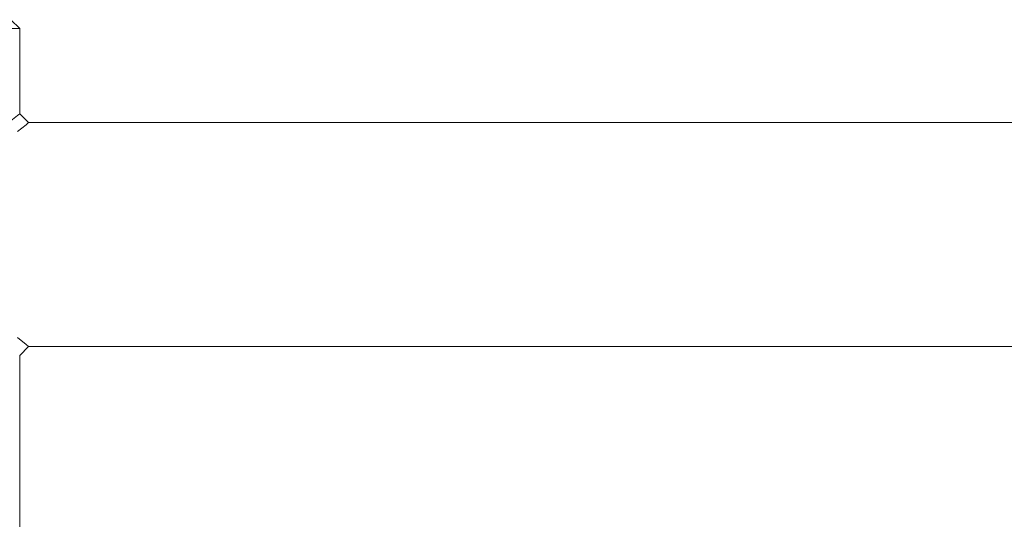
# Model space of a CAD drawing. Header units: millimetres. Extents: x 3925 to 5043, y -86 to 778.
# Tile 124 of 159: x 4728 to 4783, y 301 to 329. Entities that reach past the tile are written whole.
import ezdxf

# ---------------------------------------------------------------- set-up
doc = ezdxf.new("R2010")
doc.units = ezdxf.units.MM
doc.header["$LTSCALE"] = 46.255
doc.layers.add('140-155102-0DXF_CONTINUOUS_LINE', color=7, linetype='CONTINUOUS')

msp = doc.modelspace()

# ---------------------------------------------------------------- linework, layer by layer
at = {"layer": '140-155102-0DXF_CONTINUOUS_LINE', "color": 7, "linetype": 'Continuous', "lineweight": 0}
for p, q in [((4727.2792, 329.0787), (4727.7792, 328.5787)), ((4717.7792, 328.5787), (4727.7792, 328.5787)), ((4727.7792, 323.8288), (4727.7792, 328.5787)), ((4728.2793, 323.3287), (4727.7792, 323.8288)), ((4727.6623, 322.8367), (4728.136, 323.2126)), ((4728.136, 323.2126), (4728.2793, 323.3287)), ((4728.2793, 323.3287), (4811.0291, 323.3287)), ((4728.1371, 310.9439), (4727.6594, 311.3231)), ((4727.7792, 310.3287), (4728.2792, 310.8287)), ((4728.2792, 310.8287), (4728.1371, 310.9439)), ((4728.2792, 310.8287), (4811.029, 310.8287)), ((4727.7792, 223.8288), (4727.7792, 310.3287))]:
    msp.add_line(p, q, dxfattribs=at)
msp.add_lwpolyline([(4727.2764, 323.4262), (4727.6592, 323.7313), (4727.7792, 323.8288)], dxfattribs=at)

doc.saveas('drawing.dxf')
